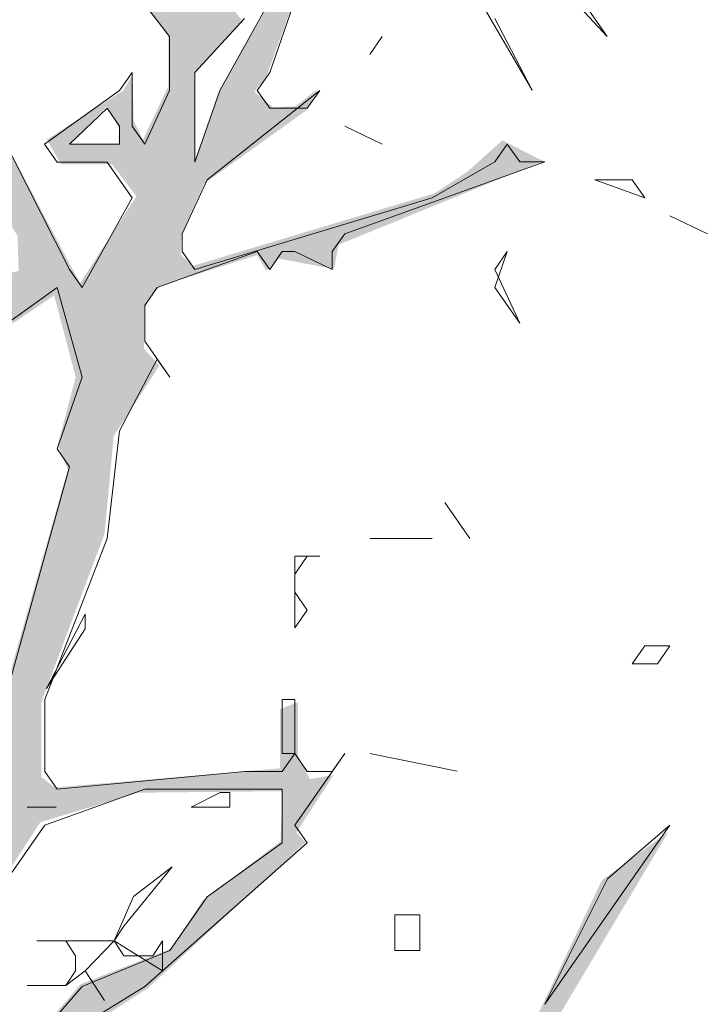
# Model space of a CAD drawing. Header units: metres. Extents: x -69 to 133, y -8 to 26.
# Tile 81 of 108: x 96.323 to 97.248, y 1.64 to 2.965. Entities that reach past the tile are written whole.
import ezdxf

# ---------------------------------------------------------------- set-up
doc = ezdxf.new("R2010")
doc.units = ezdxf.units.M
doc.header["$MEASUREMENT"] = 0
doc.layers.add('60 Pflanzen außen', color=7, linetype='Continuous')
doc.layers.add('70 PV-Anlage', color=7, linetype='Continuous')

# ---------------------------------------------------------------- blocks, each defined once
blk = doc.blocks.new('Laubbäume 27[13]_1', base_point=(96.0096, -0.4098))
at = {"layer": '60 Pflanzen außen', "linetype": 'Continuous', "lineweight": 0, "true_color": 0xffffff}
h = blk.add_hatch(color=7, dxfattribs=at)
h.paths.add_polyline_path([(94.9294, 1.5102), (95.3896, 1.3687), (95.5211, 1.308), (95.8551, 1.041), (95.9039, 1.0348), (95.9739, 0.9603), (96.0233, 0.8842), (96.0677, 0.771), (96.1236, 0.3574), (96.0543, -0.3843), (96.1038, -0.3608), (96.1212, -0.3876), (96.1371, -0.3631), (96.1711, -0.3631), (96.2041, -0.4069), (96.2219, -0.3862), (96.2592, -0.3861), (96.2726, -0.4097), (96.2726, -0.3137), (96.2389, 0.0721), (96.2567, 0.0994), (96.2378, 0.4065), (96.2212, 0.4778), (96.2315, 0.6739), (96.2389, 0.7257), (96.2358, 0.7483), (96.2358, 0.7953), (96.2872, 0.9158), (96.2966, 0.9065), (96.37, 1.0194), (96.64, 1.1092), (96.6915, 1.182), (96.7257, 1.1824), (96.7092, 1.2033), (96.728, 1.2297), (97.0333, 1.4512), (96.9435, 1.3997), (96.9298, 1.4254), (97.1961, 1.8726), (97.1063, 1.8071), (97.0272, 1.6408), (96.8948, 1.3809), (96.7914, 1.2966), (96.589, 1.107), (96.4566, 1.0625), (96.4398, 1.0765), (96.6087, 1.3013), (96.3698, 1.0414), (96.3546, 1.0601), (96.3546, 1.0835), (96.42, 1.224), (96.5045, 1.354), (96.4824, 1.3575), (96.3582, 1.1663), (96.3066, 1.3282), (96.3066, 1.2252), (96.3515, 1.1561), (96.3219, 1.1105), (96.2828, 1.1098), (96.2036, 1.2081), (96.2354, 1.257), (96.2396, 1.3062), (96.3071, 1.4102), (96.3163, 1.4354), (96.3068, 1.4493), (96.3068, 1.4979), (96.3204, 1.5188), (96.3413, 1.5182), (96.3574, 1.4934), (96.3574, 1.5577), (96.3728, 1.5837), (96.4947, 1.6616), (96.7075, 1.8581), (96.695, 1.8716), (96.745, 1.9486), (96.7133, 1.9435), (96.6972, 1.9743), (96.6972, 2.0469), (96.6729, 2.0375), (96.6729, 1.9766), (96.6729, 1.9579), (96.3701, 1.9321), (96.3518, 1.9461), (96.3518, 2.0468), (96.437, 2.2739), (96.4491, 2.405), (96.5108, 2.4999), (96.4902, 2.5221), (96.4902, 2.5783), (96.51, 2.6064), (96.6424, 2.6486), (96.6546, 2.6275), (96.6713, 2.6439), (96.7459, 2.6298), (96.752, 2.6626), (97.0274, 2.775), (96.9726, 2.8031), (96.9254, 2.761), (96.8817, 2.7318), (96.5562, 2.6342), (96.5393, 2.6489), (96.5403, 2.6765), (96.571, 2.7448), (96.7094, 2.844), (96.7232, 2.8716), (96.6936, 2.8489), (96.664, 2.8472), (96.6386, 2.8684), (96.6549, 2.8895), (96.7444, 3.1345), (96.9629, 3.4458), (97.045, 3.5957), (97.0283, 3.5957), (96.8792, 3.3662), (96.8594, 3.3967), (96.8579, 3.4177), (96.8791, 3.5371), (96.9446, 3.6378), (96.9294, 3.6612), (97.0138, 3.7912), (97.1819, 3.9492), (97.2154, 4.0078), (97.1393, 3.9516), (97.096, 3.8848), (97.0785, 3.9071), (97.0785, 3.9516), (97.1256, 4.0569), (97.1165, 4.0686), (97.1013, 4.2091), (97.1043, 4.2419), (97.0952, 4.2489), (97.0784, 4.1693), (96.9735, 4.0077), (96.978, 3.9492), (96.9149, 3.852), (96.8974, 3.8883), (96.8806, 3.9562), (96.8601, 3.9824), (96.8347, 4.078), (96.8461, 4.0975), (96.8055, 4.1599), (96.8119, 4.115), (96.7802, 4.0253), (96.8119, 4.0233), (96.8461, 3.9707), (96.8943, 3.8673), (96.9096, 3.7873), (96.8766, 3.7151), (96.8322, 3.7404), (96.8081, 3.8614), (96.7916, 3.8809), (96.8132, 3.7756), (96.8449, 3.6878), (96.8639, 3.5629), (96.6915, 3.2546), (96.6598, 3.2527), (96.6763, 3.2351), (96.6236, 3.1541), (96.6268, 3.1395), (96.5279, 2.9873), (96.4861, 3.0361), (96.3478, 3.159), (96.5228, 2.9444), (96.5228, 2.8761), (96.4886, 2.8039), (96.4759, 2.8293), (96.4747, 2.8917), (96.462, 2.8702), (96.3593, 2.8039), (96.3783, 2.7707), (96.4468, 2.7707), (96.4797, 2.7278), (96.4037, 2.6107), (96.254, 2.8936), (96.2679, 2.9151), (96.2331, 2.9687), (96.2538, 3.0889), (96.3193, 3.2552), (96.3071, 3.2809), (96.3558, 3.4706), (96.4067, 3.549), (96.4501, 3.5783), (96.4379, 3.597), (96.4531, 3.6602), (96.5695, 3.8393), (96.5566, 3.8803), (96.4836, 3.7679), (96.3938, 3.5525), (96.3162, 3.4167), (96.3071, 3.4471), (96.4014, 3.7117), (96.4109, 3.7577), (96.4528, 3.9824), (96.4546, 4.0258), (96.4361, 4.2697), (96.4202, 4.2656), (96.4202, 4.1654), (96.4246, 4.1234), (96.4405, 4.0448), (96.4405, 3.9946), (96.4405, 3.9323), (96.3947, 3.786), (96.3542, 3.6134), (96.336, 3.5712), (96.2005, 3.3628), (96.1214, 3.4495), (96.1351, 3.5572), (96.091, 3.4893), (96.0727, 3.5923), (96.0544, 3.597), (96.0514, 3.5174), (96.1868, 3.3347), (96.1701, 3.302), (96.1032, 3.2809), (96.0697, 3.3207), (96.0027, 3.3979), (96.0194, 3.5923), (96.0027, 3.6625), (96.0346, 3.7866), (96.0164, 3.8123), (96.0514, 3.8615), (96.0514, 3.8756), (96.0544, 3.9552), (96.1046, 4.1472), (96.1213, 4.2923), (96.0696, 4.0722), (96.0453, 4.002), (96.0377, 3.9271), (96.0011, 3.8123), (95.9844, 3.8334), (95.9829, 3.8896), (95.9539, 4.112), (95.9707, 4.1448), (95.9326, 4.1495), (95.9159, 4.1752), (95.9326, 4.194), (95.9813, 4.3579), (95.9706, 4.386), (96.0163, 4.6458), (96.0863, 4.8191), (96.0459, 4.7571), (95.9858, 4.8168), (95.9843, 4.8612), (96.003, 4.9094), (95.9745, 5.0273), (95.9744, 5.1858), (95.9744, 5.4117), (95.9503, 5.3308), (95.9503, 5.142), (95.9503, 5.0037), (95.9539, 4.8238), (95.9843, 4.7208), (95.9874, 4.6482), (95.9891, 4.6076), (95.9524, 4.434), (95.9676, 4.3618), (95.9346, 4.311), (95.9156, 4.3364), (95.922, 4.3969), (95.9004, 4.3657), (95.8154, 4.5608), (95.9004, 4.3383), (95.8674, 4.2935), (95.8218, 4.3657), (95.8509, 4.2954), (95.7292, 4.153), (95.6962, 4.2037), (95.6823, 4.1978), (95.6823, 4.1393), (95.6607, 4.1276), (95.5808, 4.2252), (95.5656, 4.2934), (95.5783, 4.311), (95.5669, 4.3325), (95.5314, 4.3422), (95.46, 4.4742), (95.4283, 4.6726), (95.4505, 4.6986), (95.479, 4.697), (95.4262, 4.7523), (95.4219, 4.8027), (95.4114, 4.7864), (95.4114, 4.7425), (95.4145, 4.7019), (95.4515, 4.4661), (95.4674, 4.4238), (95.4853, 4.413), (95.6113, 4.1569), (95.747, 4.0008), (95.728, 3.9774), (95.7127, 3.9852), (95.6658, 4.0574), (95.6455, 4.0281), (95.6252, 4.0281), (95.5618, 4.1256), (95.4337, 4.27), (95.3399, 4.389), (95.3475, 4.3598), (95.5605, 4.1003), (95.5555, 4.0827), (95.3995, 4.2251), (95.525, 4.0769), (95.5758, 4.0769), (95.7153, 3.8818), (95.7004, 3.8614), (95.6819, 3.8587), (95.7167, 3.8052), (95.7489, 3.6202), (95.7322, 3.5918), (95.6833, 3.667), (95.6203, 3.6907), (95.4151, 3.7855), (95.4283, 3.7598), (95.3984, 3.7394), (95.4098, 3.7354), (95.4468, 3.7611), (95.4635, 3.7367), (95.6828, 3.6405), (95.7691, 3.5416), (95.748, 3.5227), (95.7854, 3.4651), (95.8345, 3.2308), (95.9349, 3.0913), (95.9349, 3.0385), (95.9235, 3.0208), (95.7491, 3.1834), (95.7509, 3.159), (95.7738, 3.1306), (95.9526, 2.9897), (95.9354, 2.9627), (95.9202, 2.9674), (95.87, 2.9954), (95.5839, 3.2295), (95.5641, 3.3162), (95.5489, 3.2857), (95.4454, 3.377), (95.4256, 3.363), (95.4149, 3.3747), (95.3906, 3.377), (95.2917, 3.4285), (95.2719, 3.5409), (95.2612, 3.6228), (95.2369, 3.6182), (95.249, 3.5386), (95.2704, 3.4636), (95.2614, 3.4498), (95.3769, 3.3536), (95.4758, 3.3349), (95.5017, 3.2974), (95.4895, 3.2834), (95.5154, 3.2834), (95.5816, 3.1815), (95.87, 2.9697), (95.9187, 2.8526), (95.8822, 2.7964), (95.797, 2.8222), (95.7711, 2.7566), (95.8046, 2.7543), (95.7985, 2.773), (95.8107, 2.8011), (95.8807, 2.773), (95.9385, 2.7918), (96.0367, 2.6763), (96.0189, 2.61), (95.9847, 2.5573), (96.0151, 2.5105), (96.0037, 2.4793), (96.0342, 2.4325), (96.0367, 2.4149), (96.0189, 2.3934), (95.9695, 2.3934), (95.8477, 2.491), (95.8211, 2.5104), (95.8449, 2.547), (95.8872, 2.528), (95.9285, 2.5348), (95.9312, 2.5538), (95.8281, 2.5524), (95.7894, 2.5172), (95.7119, 2.6107), (95.5992, 2.6811), (95.6925, 2.6039), (95.7313, 2.5551), (95.7128, 2.5307), (95.5719, 2.5998), (95.6273, 2.5592), (95.7482, 2.4578), (95.7845, 2.4539), (95.9644, 2.2744), (96.0659, 2.1183), (96.0519, 2.0969), (95.9904, 2.1603), (95.677, 2.3559), (95.6617, 2.3255), (95.6244, 2.3289), (95.4907, 2.6424), (95.3154, 2.7604), (95.2102, 2.7604), (95.3022, 2.7334), (95.4776, 2.6289), (95.6113, 2.3086), (95.7362, 2.2817), (96.038, 2.0988), (96.0856, 2.0257), (96.068, 1.9918), (95.9654, 1.9918), (95.7919, 2.105), (95.684, 2.1252), (95.6143, 2.2325), (95.6051, 2.194), (95.7024, 2.0848), (95.8155, 2.0565), (95.947, 1.9594), (95.926, 1.8947), (95.8287, 1.8299), (95.7682, 1.8299), (95.7735, 1.7935), (95.8287, 1.8016), (95.9812, 1.9149), (96.0075, 1.8866), (96.047, 1.7531), (96.1311, 1.7167), (96.1364, 1.6277), (96.0365, 1.5225), (95.9076, 1.5548), (95.7656, 1.5548), (95.6867, 1.6114), (95.5763, 1.575), (95.6657, 1.5508), (95.7288, 1.5427), (95.8918, 1.5063), (96.0102, 1.5063), (96.0391, 1.4537), (95.976, 1.2838), (95.9821, 1.2103), (95.9391, 1.1139), (95.7052, 1.2433), (95.5592, 1.4678), (95.4264, 1.5426), (95.3264, 1.6357), (95.2554, 1.6478), (95.1713, 1.7328), (95.0266, 1.8137), (95.0345, 1.7692), (95.1765, 1.6964), (95.2239, 1.6316), (95.3449, 1.5871), (95.3817, 1.5426), (95.5947, 1.3727), (95.5816, 1.3404), (95.4343, 1.3889), (95.3712, 1.397), (94.9346, 1.5466)])
h.paths.add_polyline_path([(95.7131, 3.9307), (95.767, 3.8907), (95.8133, 3.8195), (95.8634, 3.7249), (95.9338, 3.6166), (95.9338, 3.5269), (95.9161, 3.4859), (95.8489, 3.4918), (95.7994, 3.4917), (95.7994, 3.5639), (95.7639, 3.6186), (95.7639, 3.6888), (95.7537, 3.7142), (95.7664, 3.7317)], flags=0)
h.paths.add_polyline_path([(95.7778, 3.9561), (95.7461, 4.0693), (95.755, 4.1473), (95.8615, 4.2429), (95.9008, 4.0946), (95.9046, 4.0498), (95.9186, 4.0244), (95.8996, 3.9873), (95.9325, 3.8781), (95.9522, 3.6878)], flags=0)
h.paths.add_polyline_path([(95.7492, 2.4806), (95.7704, 2.5034), (95.8243, 2.5034), (95.8838, 2.4356), (95.9321, 2.3612), (95.915, 2.3447), (95.7861, 2.455), (95.7843, 2.4559)], flags=0)
h.paths.add_polyline_path([(95.871, 3.4213), (95.9167, 3.396), (96.0153, 3.087), (95.9879, 3.0617), (95.9843, 3.0111), (95.9697, 3.0111), (95.966, 3.0926), (95.9368, 3.1488)], flags=0)
h.paths.add_polyline_path([(95.9884, 2.2599), (95.9641, 2.3395), (96.0341, 2.3535), (96.0828, 2.2037), (96.0858, 2.1522), (96.0113, 2.2669)], flags=0)
h.paths.add_polyline_path([(96.0296, 1.9508), (96.0828, 1.9766), (96.1133, 1.8806), (96.1011, 1.7823), (96.0372, 1.9157)], flags=0)
h.paths.add_polyline_path([(96.071, 2.9899), (96.0875, 3.1826), (96.1377, 3.0441), (96.1547, 3.0605), (96.1865, 2.9906), (96.1704, 2.9657), (96.1704, 2.9422), (96.1228, 2.9664), (96.085, 2.9716)], flags=0)
h.paths.add_polyline_path([(96.0973, 2.8457), (96.121, 2.8738), (96.1064, 2.8907), (96.1156, 2.93), (96.1621, 2.8274), (96.1174, 2.7586)], flags=0)
h.paths.add_polyline_path([(96.137, 3.2124), (96.1211, 3.2331), (96.1697, 3.2778), (96.1865, 3.3037), (96.2189, 3.3545), (96.2899, 3.443), (96.2721, 3.3037), (96.2562, 3.2792), (96.2562, 3.2256), (96.2709, 3.2077), (96.2208, 3.0901), (96.2208, 3.0431), (96.2055, 3.1108), (96.1584, 3.1748), (96.1217, 3.1814)], flags=0)
h.paths.add_polyline_path([(96.3207, 1.5689), (96.2206, 1.3512), (96.2206, 1.5762), (96.2833, 1.7354), (96.2681, 1.7588), (96.3503, 1.8853), (96.4827, 1.9251), (96.6767, 1.9271), (96.6737, 1.8592), (96.5687, 1.7796), (96.5269, 1.7152), (96.4043, 1.6672)], flags=0)
h.paths.add_polyline_path([(96.2206, 2.8915), (96.2558, 2.8226), (96.2712, 2.7933), (96.2687, 2.7735), (96.247, 2.7402), (96.2573, 2.703), (96.2742, 2.7063), (96.2885, 2.7227), (96.3197, 2.6747), (96.3212, 2.6273), (96.3035, 2.6228), (96.2852, 2.6013), (96.2749, 2.6239), (96.2228, 2.6318), (96.2522, 2.6951), (96.239, 2.7255)], flags=0)
h.paths.add_polyline_path([(96.2382, 2.4327), (96.2336, 2.5029), (96.3691, 2.5943), (96.398, 2.4842), (96.3737, 2.3929), (96.3874, 2.3601), (96.2717, 1.9527), (96.2535, 1.9691), (96.2885, 2.0487), (96.2687, 2.0768), (96.255, 2.044), (96.2352, 2.0745), (96.2565, 2.2173), (96.277, 2.2489), (96.2352, 2.3133), (96.2352, 2.3882), (96.2565, 2.4069)], flags=0)
h.paths.add_polyline_path([(96.4557, 2.797), (96.389, 2.797), (96.4398, 2.8488), (96.4563, 2.8196)], flags=0)
h.paths.add_polyline_path([(96.5919, 2.8706), (96.5582, 2.7757), (96.5582, 2.8954), (96.622, 2.9643), (96.6059, 2.9846), (96.6081, 3.0151), (96.6594, 3.1122), (96.7732, 3.3482), (96.6785, 3.0637), (96.6249, 3.0151), (96.6411, 2.9903), (96.6609, 2.9903)], flags=0)
h.paths.add_polyline_path([(96.88, 3.6205), (96.9271, 3.8134), (96.9307, 3.8614), (96.9802, 3.9296), (96.9904, 3.9686), (97.0741, 4.1462), (97.0944, 4.0252), (97.01, 3.8233), (96.894, 3.6447), (96.8928, 3.6233)], flags=0)
at = {"layer": '60 Pflanzen außen', "color": 8, "linetype": 'Continuous', "lineweight": 18}
for p, q in [((96.5245, 2.9427), (96.3562, 3.1597)), ((96.7433, 3.1356), (96.6592, 2.8944)), ((96.9285, 3.0151), (97.0127, 2.8704)), ((97.1137, 2.9427), (97.0463, 3.0151)), ((97.0632, 3.0151), (97.1137, 2.9427)), ((96.6592, 2.9909), (96.5919, 2.8703)), ((96.5582, 2.8944), (96.6255, 2.9668)), ((97.0127, 2.8704), (96.9622, 2.9668)), ((96.5245, 2.8703), (96.5245, 2.9427)), ((96.8107, 2.9427), (96.7939, 2.9186)), ((96.7939, 2.9186), (96.8107, 2.9427)), ((96.2552, 2.8944), (96.3899, 2.6291)), ((96.4572, 2.8703), (96.474, 2.8944)), ((96.474, 2.8944), (96.474, 2.8221)), ((96.5582, 2.7738), (96.5582, 2.8944)), ((96.6592, 2.8944), (96.6424, 2.8703)), ((96.3562, 2.7979), (96.4572, 2.8703)), ((96.4909, 2.7979), (96.5245, 2.8703)), ((96.5919, 2.8703), (96.5582, 2.7738)), ((96.7265, 2.8703), (96.575, 2.7497)), ((96.6424, 2.8703), (96.6592, 2.8462)), ((96.7097, 2.8462), (96.7265, 2.8703)), ((96.3899, 2.7979), (96.4404, 2.8462)), ((96.4404, 2.8462), (96.4572, 2.8221)), ((96.6592, 2.8462), (96.7097, 2.8462)), ((96.4572, 2.8221), (96.4572, 2.7979)), ((96.474, 2.8221), (96.4909, 2.7979)), ((96.7602, 2.8221), (96.8107, 2.798)), ((96.8107, 2.798), (96.7602, 2.8221)), ((96.373, 2.7738), (96.3562, 2.7979)), ((96.4572, 2.7979), (96.3899, 2.7979)), ((96.9622, 2.7739), (96.979, 2.798)), ((96.979, 2.798), (96.9959, 2.7739)), ((96.4404, 2.7738), (96.373, 2.7738)), ((96.474, 2.7256), (96.4404, 2.7738)), ((97.0295, 2.7739), (96.7602, 2.6774)), ((96.878, 2.7256), (96.9622, 2.7739)), ((96.9959, 2.7739), (97.0295, 2.7739)), ((96.575, 2.7497), (96.5414, 2.6774)), ((97.1642, 2.7257), (97.0969, 2.7498)), ((97.0969, 2.7498), (97.1474, 2.7498)), ((97.1474, 2.7498), (97.1642, 2.7257)), ((96.4067, 2.605), (96.474, 2.7256)), ((96.5582, 2.6291), (96.878, 2.7256)), ((97.1979, 2.7015), (97.2484, 2.6774)), ((97.2484, 2.6774), (97.1979, 2.7015)), ((96.5414, 2.6774), (96.5414, 2.6532)), ((96.7602, 2.6774), (96.7434, 2.6533)), ((96.6424, 2.6533), (96.5077, 2.605)), ((96.5414, 2.6532), (96.5582, 2.6291)), ((96.6592, 2.6291), (96.6424, 2.6533)), ((96.6761, 2.6533), (96.6592, 2.6291)), ((96.6929, 2.6533), (96.6761, 2.6533)), ((96.7434, 2.6291), (96.6929, 2.6533)), ((96.7434, 2.6533), (96.7434, 2.6291)), ((96.9622, 2.605), (96.979, 2.6533)), ((96.979, 2.6533), (96.9622, 2.6292)), ((96.3899, 2.6291), (96.4067, 2.605)), ((96.9622, 2.6292), (96.9959, 2.5568)), ((96.2384, 2.5085), (96.3731, 2.605)), ((96.3731, 2.605), (96.4067, 2.4844)), ((96.5077, 2.605), (96.4909, 2.5809)), ((96.9959, 2.5568), (96.9622, 2.605)), ((96.4909, 2.5809), (96.4909, 2.5326)), ((96.4909, 2.5326), (96.5246, 2.4844)), ((96.5077, 2.5085), (96.4572, 2.4121)), ((96.5246, 2.4844), (96.5077, 2.5085)), ((96.4067, 2.4844), (96.3731, 2.3879)), ((96.4572, 2.4121), (96.4404, 2.2673)), ((96.3731, 2.3879), (96.3899, 2.3638)), ((96.3899, 2.3638), (96.289, 2.002)), ((96.9286, 2.2674), (96.8949, 2.3156)), ((96.8949, 2.3156), (96.9286, 2.2674)), ((96.4404, 2.2673), (96.3563, 2.0503)), ((96.7939, 2.2674), (96.8781, 2.2674)), ((96.8781, 2.2674), (96.7939, 2.2674)), ((96.7098, 2.2433), (96.6929, 2.2191)), ((96.6929, 2.1468), (96.6929, 2.2433)), ((96.6929, 2.2433), (96.7266, 2.2433)), ((96.7266, 2.2433), (96.7098, 2.2433)), ((96.6929, 2.2191), (96.6929, 2.195)), ((96.6929, 2.195), (96.7098, 2.1709)), ((96.7098, 2.1709), (96.6929, 2.1468)), ((97.1474, 2.0986), (97.1643, 2.1227)), ((97.1643, 2.1227), (97.1979, 2.1227)), ((97.1979, 2.1227), (97.1811, 2.0986)), ((97.1811, 2.0986), (97.1474, 2.0986)), ((96.3563, 2.0503), (96.3563, 1.9538)), ((96.6761, 1.978), (96.6761, 2.0503)), ((96.6761, 2.0503), (96.6929, 2.0503)), ((96.6929, 2.0503), (96.6929, 1.978)), ((96.6761, 1.9538), (96.6929, 1.978)), ((96.6929, 1.978), (96.6761, 1.978)), ((96.6929, 1.978), (96.7098, 1.9538)), ((96.7603, 1.978), (96.693, 1.8815)), ((96.7435, 1.9538), (96.7603, 1.978)), ((96.7939, 1.978), (96.9118, 1.9539)), ((96.9118, 1.9539), (96.7939, 1.978)), ((96.3563, 1.9538), (96.3731, 1.9297)), ((96.3731, 1.9297), (96.6256, 1.9538)), ((96.6256, 1.9538), (96.6761, 1.9538)), ((96.7098, 1.9538), (96.7435, 1.9538)), ((96.3563, 1.8815), (96.491, 1.9297)), ((96.491, 1.9297), (96.6761, 1.9297)), ((96.6761, 1.9297), (96.6761, 1.8574)), ((96.2721, 1.7609), (96.3563, 1.8815)), ((96.693, 1.8815), (96.7098, 1.8574)), ((97.1979, 1.8815), (97.0296, 1.6403)), ((97.1138, 1.8092), (97.1979, 1.8815)), ((96.7098, 1.8574), (96.491, 1.6644)), ((96.6761, 1.8574), (96.5751, 1.785)), ((97.0296, 1.6403), (97.1138, 1.8092)), ((96.5751, 1.785), (96.5246, 1.7126)), ((96.8276, 1.7127), (96.8276, 1.7609)), ((96.8276, 1.7609), (96.8613, 1.7609)), ((96.8613, 1.7609), (96.8613, 1.7127)), ((96.5246, 1.7126), (96.4068, 1.6644)), ((96.8445, 1.7127), (96.8276, 1.7127)), ((96.8613, 1.7127), (96.8445, 1.7127)), ((96.4068, 1.6644), (96.3227, 1.5679)), ((96.491, 1.6644), (96.3732, 1.592))]:
    blk.add_line(p, q, dxfattribs=at)
blk = doc.blocks.new('Laubbäume 27[14]_1', base_point=(94.8326, -0.8784))
at = {"layer": '70 PV-Anlage', "color": 8, "linetype": 'Continuous', "lineweight": 18}
for p, q in [((96.3587, 2.0655), (96.4107, 2.1655)), ((96.4107, 2.1655), (96.4107, 2.1455)), ((96.4107, 2.1455), (96.3587, 2.0655)), ((96.5537, 1.9055), (96.5927, 1.9255)), ((96.5927, 1.9255), (96.6057, 1.9255)), ((96.6057, 1.9255), (96.6057, 1.9055)), ((96.3327, 1.9055), (96.3717, 1.9055)), ((96.3717, 1.9055), (96.3327, 1.9055)), ((96.6057, 1.9055), (96.5537, 1.9055)), ((96.5277, 1.8255), (96.4627, 1.7455)), ((96.4757, 1.7855), (96.5277, 1.8255)), ((96.4497, 1.7255), (96.4757, 1.7855)), ((96.4627, 1.7455), (96.4497, 1.7255)), ((96.3847, 1.7255), (96.3457, 1.7255)), ((96.3457, 1.7255), (96.4497, 1.7255)), ((96.3977, 1.7055), (96.3847, 1.7255)), ((96.4497, 1.7255), (96.4107, 1.6855)), ((96.4497, 1.7255), (96.4627, 1.7055)), ((96.5147, 1.6855), (96.4497, 1.7255)), ((96.5017, 1.7055), (96.5147, 1.7255)), ((96.5147, 1.7255), (96.5147, 1.6855)), ((96.3977, 1.6855), (96.3977, 1.7055)), ((96.4627, 1.7055), (96.5017, 1.7055)), ((96.4107, 1.6855), (96.3847, 1.6655)), ((96.3847, 1.6655), (96.3977, 1.6855)), ((96.4107, 1.6855), (96.4367, 1.6455)), ((96.4367, 1.6455), (96.4107, 1.6855)), ((96.3847, 1.6655), (96.3327, 1.6655)), ((96.3327, 1.6655), (96.3847, 1.6655))]:
    blk.add_line(p, q, dxfattribs=at)

msp = doc.modelspace()

# ---------------------------------------------------------------- block references
at = {"layer": '60 Pflanzen außen', "color": 8, "linetype": 'Continuous', "lineweight": 18}
msp.add_blockref('Laubbäume 27[13]_1', (96.0096, -0.4098), dxfattribs=at)
at = {"layer": '70 PV-Anlage', "color": 8, "linetype": 'Continuous', "lineweight": 18}
msp.add_blockref('Laubbäume 27[14]_1', (94.8326, -0.8784), dxfattribs=at)

doc.saveas('drawing.dxf')
